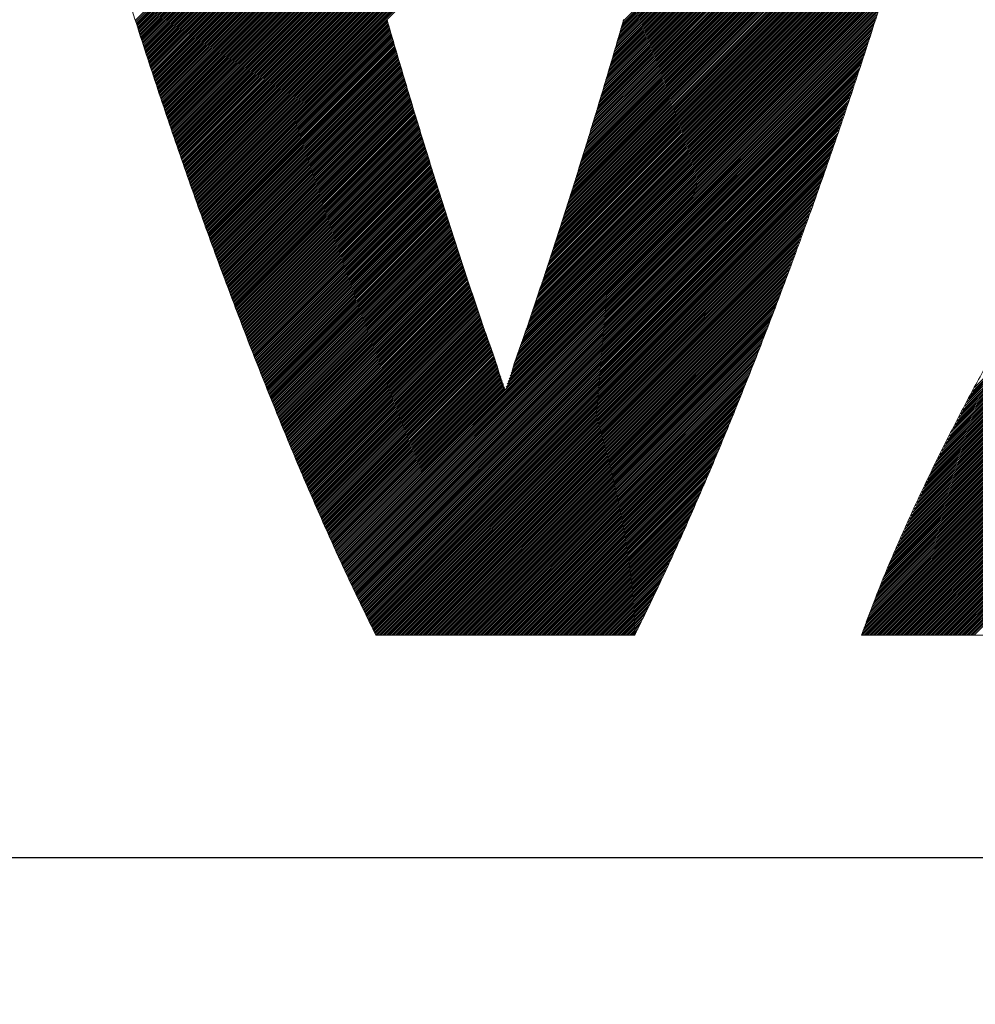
# Model space of a CAD drawing. Header units: millimetres. Extents: x 0 to 1300, y 0 to 891.
# Tile 61 of 124: x 187.36 to 192.08, y 602.15 to 607.01. Entities that reach past the tile are written whole.
import ezdxf

# ---------------------------------------------------------------- set-up
doc = ezdxf.new("R2010")
doc.units = ezdxf.units.MM
doc.header["$LTSCALE"] = 0.54643
doc.layers.add('NoLayerName_001', color=7, linetype='Continuous')

# ---------------------------------------------------------------- blocks, each defined once
blk = doc.blocks.new('JZB_0012')
at = {"layer": 'NoLayerName_001', "color": 7, "linetype": 'Continuous', "lineweight": 25}
for p, q in [((28.0646, 4.7769), (26.3349, 3.0472)), ((28.0674, 4.7886), (26.3386, 3.0598)), ((28.0702, 4.8004), (26.3423, 3.0725)), ((28.0505, 4.7182), (26.3163, 2.9841)), ((28.0533, 4.73), (26.32, 2.9967)), ((28.0561, 4.7417), (26.3237, 3.0094)), ((28.0589, 4.7534), (26.3275, 3.022)), ((28.0617, 4.7652), (26.3312, 3.0346)), ((28.0392, 4.6713), (26.3014, 2.9336)), ((28.042, 4.6831), (26.3052, 2.9462)), ((28.0448, 4.6948), (26.3089, 2.9589)), ((28.0476, 4.7065), (26.3126, 2.9715)), ((28.0279, 4.6244), (26.2866, 2.8831)), ((28.0307, 4.6361), (26.2903, 2.8957)), ((28.0335, 4.6479), (26.294, 2.9084)), ((28.0364, 4.6596), (26.2977, 2.921)), ((28.0166, 4.5775), (26.2717, 2.8326)), ((28.0194, 4.5892), (26.2754, 2.8452)), ((28.0222, 4.601), (26.2792, 2.8579)), ((28.0251, 4.6127), (26.2829, 2.8705)), ((28.005, 4.5303), (26.2569, 2.7821)), ((28.0081, 4.5423), (26.2606, 2.7947)), ((28.011, 4.554), (26.2643, 2.8074)), ((28.0138, 4.5658), (26.268, 2.82)), ((27.9926, 4.4823), (26.242, 2.7316)), ((27.9957, 4.4943), (26.2457, 2.7442)), ((27.9988, 4.5063), (26.2494, 2.7569)), ((28.0019, 4.5183), (26.2531, 2.7695)), ((27.9802, 4.4342), (26.2263, 2.6803)), ((27.9833, 4.4462), (26.2302, 2.6931)), ((27.9864, 4.4582), (26.2342, 2.706)), ((27.9895, 4.4702), (26.2381, 2.7188)), ((27.9678, 4.3862), (26.2106, 2.629)), ((27.9709, 4.3982), (26.2145, 2.6418)), ((27.974, 4.4102), (26.2185, 2.6546)), ((27.9771, 4.4222), (26.2224, 2.6675)), ((27.9554, 4.3381), (26.1949, 2.5776)), ((27.9585, 4.3501), (26.1988, 2.5905)), ((27.9616, 4.3621), (26.2028, 2.6033)), ((27.9647, 4.3741), (26.2067, 2.6161)), ((27.943, 4.2901), (26.1792, 2.5263)), ((27.9461, 4.3021), (26.1832, 2.5392)), ((27.9492, 4.3141), (26.1871, 2.552)), ((27.9523, 4.3261), (26.191, 2.5648)), ((27.9306, 4.242), (26.1635, 2.475)), ((27.9337, 4.254), (26.1675, 2.4878)), ((27.9368, 4.266), (26.1714, 2.5007)), ((27.9399, 4.2781), (26.1753, 2.5135)), ((27.9168, 4.1926), (26.1478, 2.4237)), ((27.9203, 4.205), (26.1518, 2.4365)), ((27.9238, 4.2174), (26.1557, 2.4493)), ((27.9273, 4.2298), (26.1596, 2.4622)), ((27.9028, 4.143), (26.132, 2.3722)), ((27.9063, 4.1554), (26.1361, 2.3852)), ((27.9098, 4.1678), (26.14, 2.398)), ((27.9133, 4.1802), (26.1439, 2.4108)), ((27.8887, 4.0933), (26.1154, 2.32)), ((27.8923, 4.1057), (26.1195, 2.333)), ((27.8958, 4.1181), (26.1237, 2.3461)), ((27.8993, 4.1305), (26.1278, 2.3591)), ((24.9093, 4.0536), (23.9327, 3.077)), ((24.911, 4.0465), (23.9348, 3.0702)), ((24.9137, 4.0402), (23.9369, 3.0634)), ((24.9226, 4.0402), (23.939, 3.0566)), ((24.9315, 4.0402), (23.9411, 3.0498)), ((24.9404, 4.0402), (23.9432, 3.043)), ((24.9493, 4.0402), (23.9453, 3.0362)), ((24.9582, 4.0402), (23.9474, 3.0294)), ((24.9671, 4.0402), (23.9496, 3.0226)), ((24.976, 4.0402), (23.9517, 3.0158)), ((24.9849, 4.0402), (23.9538, 3.009)), ((24.9938, 4.0402), (23.9559, 3.0022)), ((25.0027, 4.0402), (23.958, 2.9954)), ((25.0116, 4.0402), (23.9601, 2.9886)), ((25.0206, 4.0402), (23.9622, 2.9818)), ((25.0295, 4.0402), (23.9643, 2.9751)), ((25.0384, 4.0402), (23.9665, 2.9683)), ((25.0473, 4.0402), (23.9686, 2.9615)), ((25.0562, 4.0402), (23.9707, 2.9547)), ((25.0651, 4.0402), (23.9729, 2.948)), ((25.074, 4.0402), (23.9751, 2.9413)), ((25.0829, 4.0402), (23.9774, 2.9346)), ((25.0918, 4.0402), (23.9796, 2.928)), ((25.1007, 4.0402), (23.9819, 2.9213)), ((25.1096, 4.0402), (23.9841, 2.9147)), ((25.1186, 4.0402), (23.9864, 2.908)), ((25.1275, 4.0402), (23.9886, 2.9013)), ((25.1364, 4.0402), (23.9909, 2.8947)), ((25.1453, 4.0402), (23.9931, 2.888)), ((25.1542, 4.0402), (23.9954, 2.8814)), ((25.1631, 4.0402), (23.9976, 2.8747)), ((25.172, 4.0402), (23.9999, 2.868)), ((25.1809, 4.0402), (24.0021, 2.8614)), ((25.1898, 4.0402), (24.0044, 2.8547)), ((25.1987, 4.0402), (24.0066, 2.8481)), ((25.2076, 4.0402), (24.0088, 2.8414)), ((25.2165, 4.0402), (24.0111, 2.8347)), ((25.2255, 4.0402), (24.0133, 2.8281)), ((25.2344, 4.0402), (24.0156, 2.8214)), ((25.2433, 4.0402), (24.0178, 2.8148)), ((25.2522, 4.0402), (24.0201, 2.8081)), ((25.2611, 4.0402), (24.0223, 2.8014)), ((25.27, 4.0402), (24.0246, 2.7948)), ((25.2789, 4.0402), (24.0268, 2.7881)), ((25.2878, 4.0402), (24.0291, 2.7814)), ((25.2967, 4.0402), (24.0313, 2.7748)), ((25.3056, 4.0402), (24.0336, 2.7681)), ((25.3145, 4.0402), (24.0358, 2.7615)), ((25.3234, 4.0402), (24.0381, 2.7548)), ((25.3324, 4.0402), (24.0403, 2.7481)), ((25.3413, 4.0402), (24.0426, 2.7415)), ((25.3502, 4.0402), (24.0448, 2.7348)), ((25.3591, 4.0402), (24.0471, 2.7282)), ((25.368, 4.0402), (24.0493, 2.7215)), ((25.3769, 4.0402), (24.0516, 2.7148)), ((25.3858, 4.0402), (24.0538, 2.7082)), ((25.3947, 4.0402), (24.0561, 2.7015)), ((25.4036, 4.0402), (24.0583, 2.6949)), ((25.4125, 4.0402), (24.0606, 2.6882)), ((25.4214, 4.0402), (24.0628, 2.6815)), ((25.4303, 4.0402), (24.0651, 2.6749)), ((25.4393, 4.0402), (24.0673, 2.6682)), ((25.4482, 4.0402), (24.0695, 2.6616)), ((25.4571, 4.0402), (24.0718, 2.6549)), ((25.466, 4.0402), (24.074, 2.6482)), ((25.4749, 4.0402), (24.0763, 2.6416)), ((25.4838, 4.0402), (24.0785, 2.6349)), ((25.4927, 4.0402), (24.0808, 2.6283)), ((25.5016, 4.0402), (24.083, 2.6216)), ((25.5105, 4.0402), (24.0853, 2.6149)), ((25.5194, 4.0402), (24.0875, 2.6083)), ((25.5283, 4.0402), (24.0898, 2.6016)), ((25.5372, 4.0402), (24.092, 2.595)), ((25.5462, 4.0402), (24.0943, 2.5883)), ((25.5551, 4.0402), (24.0965, 2.5816)), ((25.564, 4.0402), (24.0988, 2.575)), ((25.5729, 4.0402), (24.101, 2.5683)), ((25.5818, 4.0402), (24.1033, 2.5617)), ((25.5907, 4.0402), (24.1055, 2.555)), ((25.5996, 4.0402), (24.1078, 2.5483)), ((25.6085, 4.0402), (24.11, 2.5417)), ((25.6174, 4.0402), (24.1123, 2.535)), ((25.6263, 4.0402), (24.1145, 2.5284)), ((25.6352, 4.0402), (24.1168, 2.5217)), ((25.6441, 4.0402), (24.119, 2.515)), ((25.6531, 4.0402), (24.1213, 2.5084)), ((25.662, 4.0402), (24.1235, 2.5017)), ((25.6709, 4.0402), (24.1258, 2.4951)), ((25.6798, 4.0402), (24.128, 2.4884)), ((25.6887, 4.0402), (24.1302, 2.4817)), ((25.6976, 4.0402), (24.1325, 2.4751)), ((25.7065, 4.0402), (24.1347, 2.4684)), ((25.7154, 4.0402), (24.137, 2.4618)), ((25.7243, 4.0402), (24.1392, 2.4551)), ((25.7332, 4.0402), (24.1415, 2.4484)), ((25.7421, 4.0402), (24.1437, 2.4418)), ((25.751, 4.0402), (24.146, 2.4351)), ((25.76, 4.0402), (24.1482, 2.4285)), ((25.7689, 4.0402), (24.1505, 2.4218)), ((25.7778, 4.0402), (24.1527, 2.4151)), ((25.7867, 4.0402), (24.155, 2.4085)), ((25.7956, 4.0402), (24.1572, 2.4018)), ((25.8045, 4.0402), (24.1595, 2.3952)), ((25.8134, 4.0402), (24.1617, 2.3885)), ((25.8223, 4.0402), (24.164, 2.3818)), ((25.8312, 4.0402), (24.1662, 2.3752)), ((25.8401, 4.0402), (24.1685, 2.3685)), ((25.849, 4.0402), (24.1707, 2.3619)), ((25.858, 4.0402), (24.173, 2.3552)), ((25.8669, 4.0402), (24.1752, 2.3485)), ((25.8758, 4.0402), (24.1775, 2.3419)), ((25.8847, 4.0402), (24.1797, 2.3352)), ((25.8936, 4.0402), (24.182, 2.3286)), ((25.9025, 4.0402), (24.1842, 2.3219)), ((25.9114, 4.0402), (24.1865, 2.3152)), ((25.9203, 4.0402), (24.1887, 2.3086)), ((25.9292, 4.0402), (24.191, 2.302)), ((25.9381, 4.0402), (24.1934, 2.2954)), ((25.947, 4.0402), (24.1958, 2.2889)), ((25.9559, 4.0402), (24.1982, 2.2824)), ((25.9649, 4.0402), (24.2005, 2.2759)), ((25.9738, 4.0402), (24.2029, 2.2693)), ((25.9827, 4.0402), (24.2053, 2.2628)), ((25.9916, 4.0402), (24.2077, 2.2563)), ((26.0005, 4.0402), (24.21, 2.2497)), ((26.0094, 4.0402), (24.2124, 2.2432)), ((26.0183, 4.0402), (24.2148, 2.2367)), ((26.0272, 4.0402), (24.2172, 2.2302)), ((26.0361, 4.0402), (24.2196, 2.2236)), ((26.045, 4.0402), (24.2219, 2.2171)), ((26.0539, 4.0402), (24.2243, 2.2106)), ((26.0628, 4.0402), (24.2267, 2.204)), ((26.0718, 4.0402), (24.2291, 2.1975)), ((26.0807, 4.0402), (24.2315, 2.191)), ((26.0896, 4.0402), (24.2338, 2.1844)), ((26.0985, 4.0402), (24.2362, 2.1779)), ((26.1074, 4.0402), (24.2386, 2.1714)), ((26.1163, 4.0402), (24.241, 2.1649)), ((26.1252, 4.0402), (24.2434, 2.1583)), ((26.1341, 4.0402), (24.2457, 2.1518)), ((27.8747, 4.0437), (26.0988, 2.2677)), ((27.8782, 4.0561), (26.103, 2.2808)), ((27.8817, 4.0685), (26.1071, 2.2939)), ((27.8852, 4.0809), (26.1113, 2.3069)), ((27.8607, 3.994), (26.0822, 2.2155)), ((27.8642, 4.0064), (26.0864, 2.2286)), ((27.8677, 4.0188), (26.0905, 2.2416)), ((27.8712, 4.0312), (26.0947, 2.2547)), ((27.8467, 3.9444), (26.0657, 2.1633)), ((27.8502, 3.9568), (26.0698, 2.1764)), ((27.8537, 3.9692), (26.074, 2.1894)), ((27.8572, 3.9816), (26.0781, 2.2025)), ((27.8327, 3.8947), (26.0491, 2.1111)), ((27.8362, 3.9071), (26.0532, 2.1242)), ((27.8397, 3.9195), (26.0574, 2.1372)), ((27.8432, 3.932), (26.0615, 2.1503)), ((27.8187, 3.8451), (26.0325, 2.0589)), ((27.8222, 3.8575), (26.0366, 2.0719)), ((27.8257, 3.8699), (26.0408, 2.085)), ((27.8292, 3.8823), (26.0449, 2.0981)), ((27.8047, 3.7954), (26.0154, 2.0061)), ((27.8082, 3.8078), (26.0198, 2.0194)), ((27.8117, 3.8203), (26.0242, 2.0327)), ((27.8152, 3.8327), (26.0284, 2.0458)), ((27.7907, 3.7458), (25.9978, 1.9529)), ((27.7942, 3.7582), (26.0022, 1.9662)), ((27.7977, 3.7706), (26.0066, 1.9795)), ((27.8012, 3.783), (26.011, 1.9928)), ((27.7802, 3.7085), (25.9847, 1.9131)), ((27.7837, 3.721), (25.9891, 1.9264)), ((27.7872, 3.7334), (25.9934, 1.9397)), ((27.7661, 3.6589), (25.9671, 1.8599)), ((27.7696, 3.6713), (25.9715, 1.8732)), ((27.7731, 3.6837), (25.9759, 1.8865)), ((27.7766, 3.6961), (25.9803, 1.8998)), ((27.7521, 3.6093), (25.9496, 1.8067)), ((27.7556, 3.6217), (25.9539, 1.82)), ((27.7591, 3.6341), (25.9583, 1.8333)), ((27.7626, 3.6465), (25.9627, 1.8466)), ((27.7364, 3.5579), (25.932, 1.7535)), ((27.7404, 3.5708), (25.9364, 1.7668)), ((27.7444, 3.5838), (25.9408, 1.7801)), ((27.7485, 3.5967), (25.9452, 1.7934)), ((27.7203, 3.5062), (25.9144, 1.7003)), ((27.7244, 3.5191), (25.9188, 1.7136)), ((27.7284, 3.532), (25.9232, 1.7269)), ((27.7324, 3.545), (25.9276, 1.7402)), ((30.3598, 3.5088), (28.0396, 1.1886)), ((30.3598, 3.5177), (28.0491, 1.207)), ((30.3598, 3.5266), (28.0586, 1.2254)), ((30.3598, 3.5355), (28.0681, 1.2438)), ((30.3598, 3.5444), (28.0776, 1.2622)), ((27.7043, 3.4545), (25.8959, 1.6461)), ((27.7083, 3.4674), (25.9006, 1.6597)), ((27.7123, 3.4803), (25.9052, 1.6733)), ((27.7163, 3.4933), (25.9099, 1.6869)), ((30.3598, 3.4553), (27.9828, 1.0783)), ((30.3598, 3.4643), (27.9922, 1.0967)), ((30.3598, 3.4732), (28.0017, 1.115)), ((30.3598, 3.4821), (28.0112, 1.1334)), ((30.3598, 3.491), (28.0207, 1.1518)), ((30.3598, 3.4999), (28.0302, 1.1702)), ((27.6922, 3.4157), (25.8819, 1.6054)), ((27.6962, 3.4286), (25.8866, 1.619)), ((27.7002, 3.4416), (25.8913, 1.6326)), ((30.3598, 3.4108), (27.9353, 0.9863)), ((30.3598, 3.4197), (27.9448, 1.0047)), ((30.3598, 3.4286), (27.9543, 1.0231)), ((30.3598, 3.4375), (27.9638, 1.0415)), ((30.3598, 3.4464), (27.9733, 1.0599)), ((27.6761, 3.364), (25.8633, 1.5511)), ((27.6802, 3.3769), (25.8679, 1.5647)), ((27.6842, 3.3899), (25.8726, 1.5783)), ((27.6882, 3.4028), (25.8773, 1.5919)), ((30.3598, 3.3573), (27.8785, 0.876)), ((30.3598, 3.3663), (27.8879, 0.8944)), ((30.3598, 3.3752), (27.8974, 0.9128)), ((30.3598, 3.3841), (27.9069, 0.9311)), ((30.3598, 3.393), (27.9164, 0.9495)), ((30.3598, 3.4019), (27.9259, 0.9679)), ((27.6601, 3.3123), (25.8446, 1.4969)), ((27.6641, 3.3252), (25.8493, 1.5104)), ((27.6681, 3.3382), (25.854, 1.524)), ((27.6721, 3.3511), (25.8586, 1.5376)), ((30.3598, 3.3128), (27.8398, 0.7928)), ((30.3598, 3.3217), (27.8473, 0.8092)), ((30.3598, 3.3306), (27.8548, 0.8256)), ((30.3598, 3.3395), (27.8623, 0.8421)), ((30.3598, 3.3484), (27.8699, 0.8585)), ((27.644, 3.2606), (25.826, 1.4426)), ((27.648, 3.2735), (25.8306, 1.4562)), ((27.652, 3.2865), (25.8353, 1.4697)), ((27.6561, 3.2994), (25.84, 1.4833)), ((30.3598, 3.2594), (27.7948, 0.6943)), ((30.3598, 3.2683), (27.8023, 0.7107)), ((30.3598, 3.2772), (27.8098, 0.7271)), ((30.3598, 3.2861), (27.8173, 0.7436)), ((30.3598, 3.295), (27.8248, 0.76)), ((30.3598, 3.3039), (27.8323, 0.7764)), ((27.6319, 3.2218), (25.812, 1.4019)), ((27.636, 3.2347), (25.8167, 1.4154)), ((27.64, 3.2477), (25.8213, 1.429)), ((30.3598, 3.2148), (27.7572, 0.6122)), ((30.3598, 3.2237), (27.7647, 0.6286)), ((30.3598, 3.2326), (27.7722, 0.6451)), ((30.3598, 3.2415), (27.7798, 0.6615)), ((30.3598, 3.2504), (27.7873, 0.6779)), ((27.6159, 3.1701), (25.7931, 1.3474)), ((27.6199, 3.183), (25.798, 1.3611)), ((27.6239, 3.196), (25.8027, 1.3747)), ((27.6279, 3.2089), (25.8073, 1.3883)), ((30.3598, 3.1703), (27.7197, 0.5301)), ((30.3598, 3.1792), (27.7272, 0.5466)), ((30.3598, 3.1881), (27.7347, 0.563)), ((30.3598, 3.197), (27.7422, 0.5794)), ((30.3598, 3.2059), (27.7497, 0.5958)), ((27.5998, 3.1184), (25.7737, 1.2923)), ((27.6038, 3.1313), (25.7786, 1.3061)), ((27.6078, 3.1443), (25.7834, 1.3199)), ((27.6119, 3.1572), (25.7883, 1.3336)), ((30.3598, 3.1168), (27.6746, 0.4316)), ((30.3598, 3.1257), (27.6822, 0.4481)), ((30.3598, 3.1346), (27.6897, 0.4645)), ((30.3598, 3.1435), (27.6972, 0.4809)), ((30.3598, 3.1525), (27.7047, 0.4973)), ((30.3598, 3.1614), (27.7122, 0.5137)), ((25.1768, 3.074), (24.2481, 2.1453)), ((25.1788, 3.0671), (24.2505, 2.1387)), ((27.5878, 3.0796), (24.9358, 0.4276)), ((27.5837, 3.0667), (24.9386, 0.4215)), ((27.5918, 3.0926), (25.764, 1.2648)), ((27.5958, 3.1055), (25.7689, 1.2786)), ((30.3598, 3.0723), (27.6432, 0.3557)), ((30.3598, 3.0812), (27.6494, 0.3707)), ((30.3598, 3.0901), (27.6555, 0.3858)), ((30.3598, 3.099), (27.6616, 0.4008)), ((30.3598, 3.1079), (27.6678, 0.4159)), ((25.1808, 3.0602), (24.2529, 2.1322)), ((25.1828, 3.0533), (24.2553, 2.1257)), ((25.1849, 3.0464), (24.2576, 2.1192)), ((25.1869, 3.0395), (24.26, 2.1126)), ((25.1889, 3.0326), (24.2624, 2.1061)), ((25.1909, 3.0257), (24.2648, 2.0996)), ((25.1929, 3.0188), (24.2672, 2.093)), ((27.5797, 3.0538), (24.9414, 0.4154)), ((27.5757, 3.0409), (24.9442, 0.4093)), ((27.5717, 3.0279), (24.947, 0.4032)), ((30.3598, 3.0188), (27.6064, 0.2654)), ((30.3598, 3.0277), (27.6125, 0.2804)), ((30.3598, 3.0366), (27.6186, 0.2955)), ((30.3598, 3.0456), (27.6248, 0.3105)), ((30.3598, 3.0545), (27.6309, 0.3256)), ((30.3598, 3.0634), (27.6371, 0.3406)), ((25.1949, 3.0119), (24.2695, 2.0865)), ((25.1969, 3.005), (24.2719, 2.08)), ((25.1989, 2.9981), (24.2743, 2.0735)), ((25.201, 2.9912), (24.2767, 2.0669)), ((25.203, 2.9843), (24.279, 2.0604)), ((25.205, 2.9774), (24.2814, 2.0539)), ((25.207, 2.9705), (24.2838, 2.0473)), ((27.5677, 3.015), (24.9498, 0.3971)), ((27.5636, 3.0021), (24.9526, 0.391)), ((27.5596, 2.9892), (24.9554, 0.3849)), ((27.5556, 2.9762), (24.9582, 0.3788)), ((30.3598, 2.9743), (27.5763, 0.1908)), ((30.3598, 2.9832), (27.5818, 0.2052)), ((30.3598, 2.9921), (27.5879, 0.2202)), ((30.3598, 3.001), (27.5941, 0.2353)), ((30.3598, 3.0099), (27.6002, 0.2503)), ((25.209, 2.9637), (24.2862, 2.0408)), ((25.2111, 2.9568), (24.2886, 2.0343)), ((25.2131, 2.9499), (24.2909, 2.0278)), ((25.2151, 2.943), (24.2933, 2.0212)), ((25.2171, 2.9361), (24.2957, 2.0147)), ((25.2191, 2.9292), (24.2981, 2.0082)), ((25.2212, 2.9223), (24.3005, 2.0016)), ((27.5516, 2.9633), (24.961, 0.3727)), ((27.5475, 2.9503), (24.9638, 0.3666)), ((27.543, 2.9368), (24.9666, 0.3605)), ((27.5384, 2.9234), (24.9694, 0.3544)), ((30.3598, 2.9208), (27.5435, 0.1045)), ((30.3598, 2.9297), (27.549, 0.1189)), ((30.3598, 2.9387), (27.5544, 0.1333)), ((30.3598, 2.9476), (27.5599, 0.1476)), ((30.3598, 2.9565), (27.5654, 0.162)), ((30.3598, 2.9654), (27.5709, 0.1764)), ((25.2232, 2.9154), (24.3028, 1.9951)), ((25.2252, 2.9086), (24.3052, 1.9886)), ((25.2272, 2.9017), (24.3076, 1.982)), ((25.2292, 2.8948), (24.31, 1.9755)), ((25.2313, 2.8879), (24.3124, 1.969)), ((25.2333, 2.881), (24.3147, 1.9625)), ((25.2353, 2.8741), (24.3171, 1.9559)), ((27.5339, 2.91), (24.9722, 0.3483)), ((27.5293, 2.8965), (24.975, 0.3422)), ((27.5248, 2.8831), (24.9778, 0.3361)), ((30.3756, 2.901), (27.5228, 0.0481)), ((30.3796, 2.8961), (27.5237, 0.0401)), ((30.3716, 2.9059), (27.5279, 0.0622)), ((30.3836, 2.8911), (27.5326, 0.0401)), ((30.3676, 2.9108), (27.5331, 0.0762)), ((30.3636, 2.9157), (27.5382, 0.0903)), ((30.3876, 2.8862), (27.5415, 0.0401)), ((30.3915, 2.8813), (27.5504, 0.0401)), ((30.3955, 2.8764), (27.5593, 0.0401)), ((30.3995, 2.8714), (27.5682, 0.0401)), ((25.2373, 2.8672), (24.3195, 1.9494)), ((25.2393, 2.8603), (24.3219, 1.9429)), ((25.2414, 2.8535), (24.3243, 1.9363)), ((25.2434, 2.8466), (24.3266, 1.9298)), ((25.2455, 2.8397), (24.329, 1.9233)), ((25.2475, 2.8329), (24.3314, 1.9168)), ((25.2496, 2.826), (24.3338, 1.9102)), ((27.5203, 2.8696), (24.9806, 0.33)), ((27.5157, 2.8562), (24.9834, 0.3239)), ((27.5112, 2.8427), (24.9862, 0.3178)), ((27.5066, 2.8293), (24.989, 0.3117)), ((30.4035, 2.8665), (27.5771, 0.0401)), ((30.4075, 2.8616), (27.586, 0.0401)), ((30.4114, 2.8566), (27.5949, 0.0401)), ((30.4153, 2.8516), (27.6038, 0.0401)), ((30.4193, 2.8466), (27.6127, 0.0401)), ((30.4232, 2.8417), (27.6216, 0.0401)), ((30.4271, 2.8367), (27.6306, 0.0401)), ((30.4311, 2.8317), (27.6395, 0.0401)), ((30.435, 2.8267), (27.6484, 0.0401)), ((30.4389, 2.8218), (27.6573, 0.0401)), ((25.2517, 2.8192), (24.3362, 1.9037)), ((25.2537, 2.8124), (24.3385, 1.8972)), ((25.2558, 2.8055), (24.3409, 1.8906)), ((25.2579, 2.7987), (24.3433, 1.8841)), ((25.2599, 2.7918), (24.3457, 1.8776)), ((25.262, 2.785), (24.348, 1.8711)), ((25.264, 2.7781), (24.3504, 1.8645)), ((27.5021, 2.8158), (24.9919, 0.3056)), ((27.4976, 2.8024), (24.9947, 0.2995)), ((27.493, 2.7889), (24.9975, 0.2934)), ((27.4885, 2.7755), (25.0003, 0.2873)), ((30.4428, 2.8168), (27.6662, 0.0401)), ((30.4468, 2.8118), (27.6751, 0.0401)), ((30.4507, 2.8068), (27.684, 0.0401)), ((30.4546, 2.8019), (27.6929, 0.0401)), ((30.4586, 2.7969), (27.7018, 0.0401)), ((30.4625, 2.7919), (27.7107, 0.0401)), ((30.4664, 2.7869), (27.7196, 0.0401)), ((30.4703, 2.7819), (27.7285, 0.0401)), ((30.4741, 2.7768), (27.7375, 0.0401)), ((25.2661, 2.7713), (24.3528, 1.858)), ((25.2682, 2.7645), (24.3552, 1.8515)), ((25.2702, 2.7576), (24.3576, 1.8449)), ((25.2723, 2.7508), (24.3599, 1.8384)), ((25.2744, 2.7439), (24.3623, 1.8319)), ((25.2764, 2.7371), (24.3647, 1.8254)), ((25.2785, 2.7302), (24.3671, 1.8188)), ((27.4839, 2.762), (25.0031, 0.2812)), ((27.4794, 2.7486), (25.0059, 0.275)), ((27.4749, 2.7351), (25.0088, 0.269)), ((30.478, 2.7717), (27.7464, 0.0401)), ((30.4818, 2.7666), (27.7553, 0.0401)), ((30.4856, 2.7616), (27.7642, 0.0401)), ((30.4895, 2.7565), (27.7731, 0.0401)), ((30.4933, 2.7514), (27.782, 0.0401)), ((30.4971, 2.7464), (27.7909, 0.0401)), ((30.501, 2.7413), (27.7998, 0.0401)), ((30.5048, 2.7362), (27.8087, 0.0401)), ((30.5087, 2.7311), (27.8176, 0.0401)), ((30.5125, 2.7261), (27.8265, 0.0401)), ((25.2806, 2.7234), (24.3695, 1.8123)), ((25.2826, 2.7166), (24.3718, 1.8058)), ((25.2847, 2.7097), (24.3742, 1.7992)), ((25.2868, 2.7029), (24.3766, 1.7927)), ((25.2888, 2.696), (24.379, 1.7862)), ((25.2909, 2.6892), (24.3814, 1.7796)), ((25.293, 2.6823), (24.3837, 1.7731)), ((25.295, 2.6755), (24.3861, 1.7666)), ((27.4703, 2.7217), (25.0117, 0.263)), ((27.4658, 2.7082), (25.0146, 0.257)), ((27.4612, 2.6948), (25.0175, 0.251)), ((27.4567, 2.6813), (25.0204, 0.245)), ((30.5163, 2.721), (27.8354, 0.0401)), ((30.5202, 2.7159), (27.8444, 0.0401)), ((30.524, 2.7109), (27.8533, 0.0401)), ((25.2971, 2.6687), (24.3885, 1.7601)), ((25.2992, 2.6618), (24.3909, 1.7535)), ((25.3012, 2.655), (24.3933, 1.747)), ((25.3033, 2.6481), (24.3956, 1.7405)), ((25.3054, 2.6413), (24.398, 1.7339)), ((25.3074, 2.6344), (24.4004, 1.7274)), ((25.3095, 2.6276), (24.4028, 1.7209)), ((27.4522, 2.6679), (25.0233, 0.2391)), ((27.4476, 2.6544), (25.0262, 0.2331)), ((27.4431, 2.641), (25.0292, 0.2271)), ((27.4385, 2.6275), (25.0321, 0.2211)), ((25.3116, 2.6208), (24.4052, 1.7144)), ((25.3136, 2.6139), (24.4075, 1.7078)), ((25.3157, 2.6071), (24.4099, 1.7013)), ((25.3178, 2.6002), (24.4123, 1.6948)), ((25.3198, 2.5934), (24.4147, 1.6882)), ((25.3219, 2.5865), (24.4171, 1.6817)), ((25.3239, 2.5797), (24.4194, 1.6752)), ((27.434, 2.6141), (25.035, 0.2151)), ((27.4295, 2.6006), (25.0379, 0.2091)), ((27.4249, 2.5872), (25.0408, 0.2031)), ((25.326, 2.5729), (24.4219, 1.6687)), ((25.3281, 2.566), (24.4244, 1.6623)), ((25.3301, 2.5592), (24.4269, 1.6559)), ((25.3322, 2.5523), (24.4293, 1.6495)), ((25.3343, 2.5455), (24.4318, 1.643)), ((25.3363, 2.5386), (24.4343, 1.6366)), ((25.3384, 2.5318), (24.4368, 1.6302)), ((27.4204, 2.5737), (25.0437, 0.1971)), ((27.4158, 2.5603), (25.0466, 0.1911)), ((27.4113, 2.5469), (25.0495, 0.1851)), ((27.4068, 2.5334), (25.0524, 0.1791)), ((25.3405, 2.525), (24.4393, 1.6238)), ((25.3425, 2.5181), (24.4418, 1.6173)), ((25.3446, 2.5113), (24.4442, 1.6109)), ((25.3467, 2.5044), (24.4467, 1.6045)), ((25.3487, 2.4976), (24.4492, 1.598)), ((25.3509, 2.4908), (24.4517, 1.5916)), ((25.353, 2.484), (24.4542, 1.5852)), ((27.4022, 2.52), (25.0553, 0.1731)), ((27.3977, 2.5065), (25.0583, 0.1671)), ((27.3932, 2.4931), (25.0612, 0.1611)), ((25.3551, 2.4772), (24.4566, 1.5788)), ((25.3572, 2.4705), (24.4591, 1.5723)), ((25.3594, 2.4637), (24.4616, 1.5659)), ((25.3615, 2.4569), (24.4641, 1.5595)), ((25.3636, 2.4501), (24.4666, 1.553)), ((25.3658, 2.4433), (24.469, 1.5466)), ((25.3679, 2.4366), (24.4715, 1.5402)), ((27.3886, 2.4796), (25.0641, 0.1551)), ((27.3841, 2.4662), (25.067, 0.1491)), ((27.3795, 2.4527), (25.0699, 0.1431)), ((27.375, 2.4393), (25.0728, 0.1371)), ((25.37, 2.4298), (24.474, 1.5338)), ((25.3721, 2.423), (24.4765, 1.5273)), ((25.3743, 2.4162), (24.479, 1.5209)), ((25.3764, 2.4094), (24.4814, 1.5145)), ((25.3785, 2.4026), (24.4839, 1.5081)), ((25.3806, 2.3959), (24.4864, 1.5016)), ((25.3828, 2.3891), (24.4889, 1.4952)), ((27.3705, 2.4258), (25.0757, 0.1311)), ((27.3659, 2.4124), (25.0786, 0.1251)), ((27.3614, 2.3989), (25.0815, 0.1191)), ((27.3568, 2.3855), (25.0845, 0.1131)), ((25.3849, 2.3823), (24.4914, 1.4888)), ((25.387, 2.3755), (24.4938, 1.4823)), ((25.3891, 2.3687), (24.4963, 1.4759)), ((25.3913, 2.3619), (24.4988, 1.4695)), ((25.3934, 2.3552), (24.5013, 1.4631)), ((25.3955, 2.3484), (24.5038, 1.4566)), ((25.3976, 2.3416), (24.5062, 1.4502)), ((25.3998, 2.3348), (24.5087, 1.4438)), ((27.3523, 2.372), (25.0874, 0.1071)), ((27.3478, 2.3586), (25.0903, 0.1011)), ((27.3432, 2.3451), (25.0932, 0.0951)), ((25.4019, 2.328), (24.5112, 1.4373)), ((25.404, 2.3213), (24.5137, 1.4309)), ((25.4062, 2.3145), (24.5162, 1.4245)), ((25.4083, 2.3077), (24.5186, 1.4181)), ((25.4104, 2.3009), (24.5211, 1.4116)), ((25.4125, 2.2941), (24.5236, 1.4052)), ((25.4147, 2.2873), (24.5261, 1.3988)), ((27.3387, 2.3317), (25.0961, 0.0891)), ((27.3341, 2.3182), (25.099, 0.0831)), ((27.3296, 2.3048), (25.1019, 0.0771)), ((27.3245, 2.2908), (25.1048, 0.0711)), ((25.4168, 2.2806), (24.5286, 1.3924)), ((25.4189, 2.2738), (24.5311, 1.3859)), ((25.421, 2.267), (24.5335, 1.3795)), ((25.4232, 2.2602), (24.536, 1.3731)), ((25.4253, 2.2534), (24.5385, 1.3667)), ((25.4274, 2.2467), (24.5411, 1.3603)), ((25.4295, 2.2399), (24.5436, 1.354)), ((27.3194, 2.2767), (25.1077, 0.0651)), ((27.3143, 2.2627), (25.1106, 0.0591)), ((27.3091, 2.2487), (25.1136, 0.0531)), ((25.4317, 2.2331), (24.5462, 1.3476)), ((25.4338, 2.2263), (24.5487, 1.3413)), ((25.4359, 2.2195), (24.5513, 1.3349)), ((25.438, 2.2127), (24.5539, 1.3285)), ((25.4402, 2.206), (24.5564, 1.3222)), ((25.4423, 2.1992), (24.559, 1.3158)), ((25.4444, 2.1924), (24.5615, 1.3095)), ((27.304, 2.2347), (25.1165, 0.0471)), ((27.2989, 2.2207), (25.1194, 0.0411)), ((27.2938, 2.2067), (25.1273, 0.0401)), ((27.2887, 2.1926), (25.1362, 0.0401)), ((25.4465, 2.1856), (24.5641, 1.3031)), ((25.4487, 2.1788), (24.5666, 1.2968)), ((25.4508, 2.172), (24.5692, 1.2904)), ((25.4529, 2.1653), (24.5717, 1.2841)), ((25.4551, 2.1585), (24.5743, 1.2777)), ((25.4572, 2.1517), (24.5768, 1.2713)), ((25.4594, 2.145), (24.5794, 1.265)), ((27.2836, 2.1786), (25.1451, 0.0401)), ((27.2785, 2.1646), (25.154, 0.0401)), ((27.2734, 2.1506), (25.1629, 0.0401)), ((25.4615, 2.1383), (24.5819, 1.2586)), ((25.4637, 2.1315), (24.5845, 1.2523)), ((25.4659, 2.1248), (24.587, 1.2459)), ((25.4681, 2.1181), (24.5896, 1.2396)), ((25.4703, 2.1114), (24.5921, 1.2332)), ((25.4725, 2.1047), (24.5947, 1.2268)), ((25.4747, 2.0979), (24.5972, 1.2205)), ((27.2683, 2.1366), (25.1718, 0.0401)), ((27.2632, 2.1225), (25.1807, 0.0401)), ((27.2581, 2.1085), (25.1896, 0.0401)), ((27.2529, 2.0945), (25.1986, 0.0401)), ((25.4769, 2.0912), (24.5998, 1.2141)), ((25.4791, 2.0845), (24.6023, 1.2078)), ((25.4812, 2.0778), (24.6049, 1.2014)), ((25.4834, 2.0711), (24.6074, 1.1951)), ((25.4856, 2.0643), (24.61, 1.1887)), ((25.4878, 2.0576), (24.6125, 1.1823)), ((25.49, 2.0509), (24.6151, 1.176)), ((25.4922, 2.0442), (24.6176, 1.1696)), ((27.2478, 2.0805), (25.2075, 0.0401)), ((27.2427, 2.0665), (25.2164, 0.0401)), ((27.2376, 2.0525), (25.2253, 0.0401)), ((25.4944, 2.0375), (24.6202, 1.1633)), ((25.4966, 2.0307), (24.6228, 1.1569)), ((25.4988, 2.024), (24.6253, 1.1506)), ((25.5009, 2.0173), (24.6279, 1.1442)), ((25.5031, 2.0106), (24.6304, 1.1379)), ((25.5053, 2.0039), (24.633, 1.1315)), ((25.5075, 1.9971), (24.6355, 1.1251)), ((27.2325, 2.0384), (25.2342, 0.0401)), ((27.2274, 2.0244), (25.2431, 0.0401)), ((27.2223, 2.0104), (25.252, 0.0401)), ((27.2172, 1.9964), (25.2609, 0.0401)), ((25.5097, 1.9904), (24.6381, 1.1188)), ((25.5119, 1.9837), (24.6406, 1.1124)), ((25.5141, 1.977), (24.6432, 1.1061)), ((25.5163, 1.9703), (24.6457, 1.0997)), ((25.5185, 1.9635), (24.6483, 1.0934)), ((25.5206, 1.9568), (24.6508, 1.087)), ((25.5228, 1.9501), (24.6534, 1.0806)), ((27.2121, 1.9824), (25.2698, 0.0401)), ((27.207, 1.9684), (25.2787, 0.0401)), ((27.2019, 1.9543), (25.2876, 0.0401)), ((25.525, 1.9434), (24.656, 1.0743)), ((25.5272, 1.9367), (24.6586, 1.068)), ((25.5294, 1.9299), (24.6612, 1.0618)), ((25.5316, 1.9232), (24.6638, 1.0555)), ((25.5338, 1.9165), (24.6665, 1.0492)), ((25.536, 1.9098), (24.6691, 1.0429)), ((25.5382, 1.9031), (24.6717, 1.0366)), ((27.1968, 1.9403), (25.2965, 0.0401)), ((27.1916, 1.9263), (25.3055, 0.0401)), ((27.1865, 1.9123), (25.3144, 0.0401)), ((27.1814, 1.8983), (25.3233, 0.0401)), ((29.747, 1.9249), (27.8622, 0.0401)), ((29.7354, 1.9044), (27.8711, 0.0401)), ((25.5403, 1.8963), (24.6744, 1.0304)), ((25.5425, 1.8896), (24.677, 1.0241)), ((25.5447, 1.8829), (24.6796, 1.0178)), ((25.5469, 1.8762), (24.6822, 1.0115)), ((25.5491, 1.8695), (24.6849, 1.0052)), ((25.5513, 1.8627), (24.6875, 0.999)), ((25.5535, 1.856), (24.6901, 0.9927)), ((25.5557, 1.8493), (24.6928, 0.9864)), ((27.1763, 1.8843), (25.3322, 0.0401)), ((27.1712, 1.8702), (25.3411, 0.0401)), ((27.1661, 1.8562), (25.35, 0.0401)), ((29.724, 1.8841), (27.88, 0.0401)), ((29.7127, 1.8639), (27.8889, 0.0401)), ((25.5579, 1.8426), (24.6954, 0.9801)), ((25.56, 1.8359), (24.698, 0.9738)), ((25.5622, 1.8292), (24.7006, 0.9676)), ((25.5644, 1.8224), (24.7033, 0.9613)), ((25.5666, 1.8157), (24.7059, 0.955)), ((25.5688, 1.809), (24.7085, 0.9487)), ((25.571, 1.8023), (24.7112, 0.9424)), ((27.161, 1.8422), (25.3589, 0.0401)), ((27.1559, 1.8282), (25.3678, 0.0401)), ((27.1508, 1.8142), (25.3767, 0.0401)), ((27.1457, 1.8002), (25.3856, 0.0401)), ((29.7013, 1.8436), (27.8978, 0.0401)), ((29.6899, 1.8234), (27.9067, 0.0401)), ((29.6786, 1.8031), (27.9156, 0.0401)), ((25.5733, 1.7957), (24.7138, 0.9362)), ((25.5756, 1.789), (24.7164, 0.9299)), ((25.5778, 1.7824), (24.719, 0.9236)), ((25.5801, 1.7757), (24.7217, 0.9173)), ((25.5823, 1.7691), (24.7243, 0.911)), ((25.5846, 1.7624), (24.7269, 0.9048)), ((25.5868, 1.7558), (24.7295, 0.8985)), ((27.1406, 1.7861), (25.3945, 0.0401)), ((27.1354, 1.7721), (25.4034, 0.0401)), ((27.1303, 1.7581), (25.4124, 0.0401)), ((29.6672, 1.7828), (27.9245, 0.0401)), ((29.6559, 1.7626), (27.9334, 0.0401)), ((25.5891, 1.7491), (24.7322, 0.8922)), ((25.5913, 1.7424), (24.7348, 0.8859)), ((25.5936, 1.7358), (24.7374, 0.8796)), ((25.5959, 1.7291), (24.7401, 0.8734)), ((25.5981, 1.7225), (24.7427, 0.8671)), ((25.6004, 1.7158), (24.7453, 0.8608)), ((25.6026, 1.7092), (24.7479, 0.8545)), ((25.6049, 1.7025), (24.7506, 0.8482)), ((27.1252, 1.7441), (25.4213, 0.0401)), ((27.1201, 1.7301), (25.4302, 0.0401)), ((27.115, 1.716), (25.4391, 0.0401)), ((29.6445, 1.7423), (27.9423, 0.0401)), ((29.6332, 1.722), (27.9513, 0.0401)), ((25.6071, 1.6959), (24.7532, 0.842)), ((25.6094, 1.6892), (24.7558, 0.8357)), ((25.6116, 1.6826), (24.7585, 0.8294)), ((25.6139, 1.6759), (24.7611, 0.8231)), ((25.6161, 1.6693), (24.7637, 0.8168)), ((25.6184, 1.6626), (24.7663, 0.8105)), ((25.6207, 1.656), (24.769, 0.8043)), ((27.1099, 1.702), (25.448, 0.0401)), ((27.1048, 1.688), (25.4569, 0.0401)), ((27.0997, 1.674), (25.4658, 0.0401)), ((27.0941, 1.6595), (25.4747, 0.0401)), ((29.6218, 1.7018), (27.9602, 0.0401)), ((29.6104, 1.6815), (27.9691, 0.0401)), ((29.5991, 1.6612), (27.978, 0.0401)), ((25.6229, 1.6493), (24.7716, 0.798)), ((25.6252, 1.6426), (24.7743, 0.7918)), ((25.6274, 1.636), (24.777, 0.7856)), ((25.6297, 1.6293), (24.7797, 0.7794)), ((25.6319, 1.6227), (24.7824, 0.7732)), ((25.6342, 1.616), (24.7851, 0.767)), ((25.6364, 1.6094), (24.7878, 0.7608)), ((27.0885, 1.645), (25.4836, 0.0401)), ((27.0829, 1.6304), (25.4925, 0.0401)), ((27.0773, 1.6159), (25.5014, 0.0401)), ((29.5891, 1.6423), (27.9869, 0.0401)), ((29.5798, 1.6241), (27.9958, 0.0401)), ((29.5704, 1.6058), (28.0047, 0.0401)), ((25.6387, 1.6027), (24.7905, 0.7546)), ((25.641, 1.5961), (24.7933, 0.7484)), ((25.6432, 1.5894), (24.796, 0.7422)), ((25.6455, 1.5828), (24.7987, 0.736)), ((25.6477, 1.5761), (24.8014, 0.7298)), ((25.65, 1.5695), (24.8041, 0.7236)), ((25.6522, 1.5628), (24.8068, 0.7174)), ((27.0717, 1.6014), (25.5103, 0.0401)), ((27.0661, 1.5869), (25.5193, 0.0401)), ((27.0605, 1.5724), (25.5282, 0.0401)), ((27.0549, 1.5579), (25.5371, 0.0401)), ((29.5611, 1.5876), (28.0136, 0.0401)), ((29.5518, 1.5694), (28.0225, 0.0401)), ((25.6545, 1.5562), (24.8095, 0.7112)), ((25.6567, 1.5495), (24.8122, 0.705)), ((25.659, 1.5428), (24.8149, 0.6988)), ((25.6613, 1.5362), (24.8177, 0.6926)), ((25.6635, 1.5295), (24.8204, 0.6864)), ((25.6658, 1.5229), (24.8231, 0.6802)), ((25.668, 1.5162), (24.8258, 0.674)), ((25.6703, 1.5096), (24.8285, 0.6678)), ((27.0493, 1.5434), (25.546, 0.0401)), ((27.0437, 1.5289), (25.5549, 0.0401)), ((27.0381, 1.5144), (25.5638, 0.0401)), ((29.5424, 1.5511), (28.0314, 0.0401)), ((29.5331, 1.5329), (28.0403, 0.0401)), ((29.5238, 1.5146), (28.0493, 0.0401)), ((25.6725, 1.5029), (24.8312, 0.6616)), ((25.6748, 1.4963), (24.8339, 0.6554)), ((25.677, 1.4896), (24.8366, 0.6492)), ((25.6793, 1.483), (24.8393, 0.643)), ((25.6815, 1.4763), (24.8421, 0.6368)), ((25.6838, 1.4697), (24.8448, 0.6306)), ((25.6861, 1.4631), (24.8475, 0.6244)), ((27.0325, 1.4999), (25.5727, 0.0401)), ((27.0269, 1.4854), (25.5816, 0.0401)), ((27.0213, 1.4709), (25.5905, 0.0401)), ((29.5144, 1.4964), (28.0582, 0.0401)), ((29.5051, 1.4781), (28.0671, 0.0401)), ((29.4957, 1.4599), (28.076, 0.0401)), ((25.6884, 1.4565), (24.8502, 0.6182)), ((25.6907, 1.4499), (24.8529, 0.612)), ((25.6931, 1.4433), (24.8556, 0.6058)), ((25.6954, 1.4367), (24.8583, 0.5996)), ((25.6977, 1.4301), (24.861, 0.5935)), ((25.7, 1.4235), (24.8638, 0.5873)), ((25.7023, 1.4169), (24.8665, 0.5811)), ((27.0157, 1.4563), (25.5994, 0.0401)), ((27.0101, 1.4418), (25.6083, 0.0401)), ((27.0045, 1.4273), (25.6172, 0.0401)), ((26.9989, 1.4128), (25.6262, 0.0401)), ((25.7046, 1.4103), (24.8692, 0.5749)), ((25.7069, 1.4037), (24.8719, 0.5687)), ((25.7092, 1.3971), (24.8746, 0.5625)), ((25.7115, 1.3905), (24.8773, 0.5563)), ((25.7138, 1.3839), (24.88, 0.5501)), ((25.7161, 1.3773), (24.8827, 0.5439)), ((25.7184, 1.3707), (24.8854, 0.5377)), ((25.7207, 1.3641), (24.8882, 0.5315)), ((26.9933, 1.3983), (25.6351, 0.0401)), ((26.9877, 1.3838), (25.644, 0.0401)), ((26.982, 1.3693), (25.6529, 0.0401)), ((25.7231, 1.3575), (24.8909, 0.5253)), ((25.7254, 1.3509), (24.8937, 0.5192)), ((25.7277, 1.3443), (24.8965, 0.5131)), ((25.73, 1.3377), (24.8993, 0.507)), ((25.7323, 1.3311), (24.9021, 0.5009)), ((25.7346, 1.3245), (24.9049, 0.4948)), ((25.7369, 1.3179), (24.9077, 0.4887)), ((26.976, 1.3544), (25.6618, 0.0401)), ((26.9701, 1.3395), (25.6707, 0.0401)), ((26.9641, 1.3246), (25.6796, 0.0401)), ((25.7392, 1.3113), (24.9105, 0.4826)), ((25.7415, 1.3047), (24.9133, 0.4765)), ((25.7439, 1.2981), (24.9161, 0.4704)), ((25.7462, 1.2915), (24.9189, 0.4643)), ((25.7485, 1.285), (24.9217, 0.4582)), ((25.7509, 1.2784), (24.9245, 0.4521)), ((25.7532, 1.2718), (24.9274, 0.446)), ((25.7555, 1.2652), (24.9302, 0.4399)), ((26.9581, 1.3097), (25.6885, 0.0401)), ((26.9521, 1.2948), (25.6974, 0.0401)), ((26.9462, 1.2799), (25.7063, 0.0401)), ((26.9402, 1.2651), (25.7152, 0.0401)), ((25.7579, 1.2587), (24.933, 0.4337)), ((26.9342, 1.2502), (25.7242, 0.0401)), ((26.9282, 1.2353), (25.7331, 0.0401)), ((26.9223, 1.2204), (25.742, 0.0401)), ((26.9163, 1.2055), (25.7509, 0.0401)), ((26.9103, 1.1906), (25.7598, 0.0401)), ((26.9043, 1.1758), (25.7687, 0.0401)), ((26.8983, 1.1609), (25.7776, 0.0401)), ((26.8924, 1.146), (25.7865, 0.0401)), ((26.8864, 1.1311), (25.7954, 0.0401)), ((26.8804, 1.1162), (25.8043, 0.0401)), ((26.8744, 1.1013), (25.8132, 0.0401)), ((26.8685, 1.0864), (25.8221, 0.0401)), ((26.8623, 1.0714), (25.8311, 0.0401)), ((26.8559, 1.0561), (25.84, 0.0401)), ((26.8495, 1.0408), (25.8489, 0.0401)), ((26.8431, 1.0254), (25.8578, 0.0401)), ((26.8367, 1.0101), (25.8667, 0.0401)), ((26.8303, 0.9948), (25.8756, 0.0401)), ((26.8239, 0.9795), (25.8845, 0.0401)), ((26.8174, 0.9641), (25.8934, 0.0401)), ((26.811, 0.9488), (25.9023, 0.0401)), ((26.8046, 0.9335), (25.9112, 0.0401)), ((26.7982, 0.9182), (25.9201, 0.0401)), ((26.7918, 0.9029), (25.929, 0.0401)), ((26.7854, 0.8875), (25.938, 0.0401)), ((26.779, 0.8722), (25.9469, 0.0401)), ((26.7726, 0.8569), (25.9558, 0.0401)), ((26.7661, 0.8416), (25.9647, 0.0401)), ((26.7597, 0.8263), (25.9736, 0.0401)), ((26.7533, 0.8109), (25.9825, 0.0401)), ((26.7469, 0.7956), (25.9914, 0.0401)), ((26.74, 0.7798), (26.0003, 0.0401)), ((26.7331, 0.764), (26.0092, 0.0401)), ((26.7261, 0.7481), (26.0181, 0.0401)), ((26.7192, 0.7323), (26.027, 0.0401)), ((26.7123, 0.7164), (26.0359, 0.0401)), ((26.7053, 0.7006), (26.0449, 0.0401)), ((26.6984, 0.6848), (26.0538, 0.0401)), ((26.6915, 0.6689), (26.0627, 0.0401)), ((26.6845, 0.6531), (26.0716, 0.0401)), ((26.6776, 0.6372), (26.0805, 0.0401)), ((26.6707, 0.6214), (26.0894, 0.0401)), ((26.6637, 0.6055), (26.0983, 0.0401)), ((26.6568, 0.5897), (26.1072, 0.0401)), ((26.6499, 0.5739), (26.1161, 0.0401)), ((26.6429, 0.558), (26.125, 0.0401)), ((26.636, 0.5422), (26.1339, 0.0401)), ((26.629, 0.5263), (26.1428, 0.0401)), ((26.6215, 0.5098), (26.1518, 0.0401)), ((26.6139, 0.4934), (26.1607, 0.0401)), ((26.6063, 0.4769), (26.1696, 0.0401)), ((26.5987, 0.4604), (26.1785, 0.0401)), ((26.5912, 0.4439), (26.1874, 0.0401)), ((26.5836, 0.4274), (26.1963, 0.0401)), ((26.576, 0.4109), (26.2052, 0.0401)), ((26.5685, 0.3945), (26.2141, 0.0401)), ((26.5609, 0.378), (26.223, 0.0401)), ((26.5533, 0.3615), (26.2319, 0.0401)), ((26.5457, 0.345), (26.2408, 0.0401)), ((26.5382, 0.3285), (26.2497, 0.0401)), ((26.5306, 0.312), (26.2587, 0.0401)), ((26.523, 0.2956), (26.2676, 0.0401)), ((26.5154, 0.2791), (26.2765, 0.0401)), ((26.5073, 0.262), (26.2854, 0.0401)), ((26.4989, 0.2447), (26.2943, 0.0401)), ((26.4905, 0.2274), (26.3032, 0.0401)), ((26.4821, 0.2101), (26.3121, 0.0401)), ((26.4736, 0.1928), (26.321, 0.0401)), ((26.4652, 0.1754), (26.3299, 0.0401)), ((26.4568, 0.1581), (26.3388, 0.0401)), ((26.4484, 0.1408), (26.3477, 0.0401)), ((26.44, 0.1235), (26.3566, 0.0401)), ((26.4316, 0.1062), (26.3656, 0.0401)), ((26.4232, 0.0889), (26.3745, 0.0401)), ((26.4148, 0.0716), (26.3834, 0.0401)), ((26.4064, 0.0543), (26.3923, 0.0401))]:
    blk.add_line(p, q, dxfattribs=at)
at = {"layer": 'NoLayerName_001', "color": 7, "linetype": 'Continuous', "lineweight": 13}
for points, knots in [([(23.4398, 4.8402), (23.4653, 4.7342), (23.516, 4.5179), (23.602, 4.1904), (23.695, 3.8545), (23.7953, 3.513), (23.9016, 3.168), (24.0132, 2.822), (24.1293, 2.4772), (24.249, 2.136), (24.3714, 1.8008), (24.4957, 1.4739), (24.6211, 1.1577), (24.7466, 0.8544), (24.8716, 0.5666), (24.9942, 0.296), (25.0794, 0.1237), (25.1199, 0.0401)], [0, 0, 0, 0, 0.327117, 0.666506, 1.015777, 1.372521, 1.734318, 2.098737, 2.463343, 2.825697, 3.183361, 3.533898, 3.874875, 4.203867, 4.518464, 4.816273, 5.094931, 5.094931, 5.094931, 5.094931]), ([(26.3996, 0.0401), (26.4401, 0.1237), (26.5253, 0.296), (26.6479, 0.5666), (26.7729, 0.8544), (26.8984, 1.1577), (27.0238, 1.4739), (27.1481, 1.8008), (27.2706, 2.136), (27.3903, 2.4772), (27.5064, 2.822), (27.618, 3.168), (27.7243, 3.513), (27.8246, 3.8545), (27.9176, 4.1904), (28.0036, 4.5179), (28.0542, 4.7342), (28.0798, 4.8402)], [0, 0, 0, 0, 0.278667, 0.576485, 0.89109, 1.220091, 1.561074, 1.911616, 2.269285, 2.631643, 2.996252, 3.360672, 3.722469, 4.079212, 4.428481, 4.767866, 5.094979, 5.094979, 5.094979, 5.094979]), ([(26.3446, 3.0801), (26.3326, 3.0388), (26.3086, 2.9561), (26.272, 2.8321), (26.235, 2.7079), (26.1974, 2.5837), (26.1593, 2.4597), (26.1208, 2.3359), (26.0819, 2.2124), (26.0426, 2.0895), (26.003, 1.9672), (25.9631, 1.8458), (25.9229, 1.7246), (25.8824, 1.6066), (25.8418, 1.4818), (25.801, 1.3876), (25.7598, 1.1863), (25.7186, 1.3876), (25.6778, 1.4818), (25.6372, 1.6066), (25.5967, 1.7246), (25.5565, 1.8458), (25.5166, 1.9672), (25.477, 2.0895), (25.4377, 2.2124), (25.3988, 2.3359), (25.3603, 2.4597), (25.3223, 2.5837), (25.2847, 2.7079), (25.2476, 2.8321), (25.211, 2.9561), (25.1871, 3.0388), (25.1751, 3.0801)], [0, 0, 0, 0, 0.128944, 0.258295, 0.387925, 0.517704, 0.647505, 0.7772, 0.906659, 1.035756, 1.164361, 1.292348, 1.419587, 1.545952, 1.671316, 1.795549, 1.918526, 2.04151, 2.165748, 2.291114, 2.417481, 2.544721, 2.672707, 2.801311, 2.930406, 3.059864, 3.189556, 3.319355, 3.449132, 3.57876, 3.70811, 3.837054, 3.837054, 3.837054, 3.837054]), ([(29.1599, 2.9202), (29.1219, 2.8726), (29.0425, 2.7751), (28.926, 2.6197), (28.8065, 2.4535), (28.6856, 2.2771), (28.5641, 2.0921), (28.443, 1.8997), (28.3231, 1.701), (28.2053, 1.4975), (28.0907, 1.2904), (27.9801, 1.0809), (27.8745, 0.8703), (27.7746, 0.66), (27.6818, 0.4511), (27.5958, 0.2453), (27.5454, 0.1076), (27.5199, 0.0401)], [0, 0, 0, 0, 0.18268, 0.377345, 0.582542, 0.796798, 1.018629, 1.246542, 1.479047, 1.714653, 1.951872, 2.189228, 2.425255, 2.658503, 2.887546, 3.110987, 3.327468, 3.327468, 3.327468, 3.327468])]:
    blk.add_open_spline(points, degree=3, knots=knots, dxfattribs=at)
for points in [[(25.1199, 0.0401), (25.3331, 0.0401), (25.7597, 0.0401), (26.1863, 0.0401), (26.3996, 0.0401)], [(27.5199, 0.0401), (27.7465, 0.0401), (28.1999, 0.0401), (28.6532, 0.0401), (28.8799, 0.0401)]]:
    blk.add_open_spline(points, degree=3, dxfattribs=at)

msp = doc.modelspace()

# ---------------------------------------------------------------- linework, layer by layer
at = {"layer": 'NoLayerName_001', "color": 7, "linetype": 'Continuous', "lineweight": 25}
msp.add_line((163.3, 602.8696), (196.7, 602.8696), dxfattribs=at)
for radius, start, end in [(39.5, 318.33013, 270), (38, 319.68509, 270.71622)]:
    msp.add_arc((180, 606.3696), radius, start, end, dxfattribs=at)

# ---------------------------------------------------------------- block references
at = {"layer": 'NoLayerName_001'}
msp.add_blockref('JZB_0012', (164, 603.929), dxfattribs=at)

doc.saveas('drawing.dxf')
